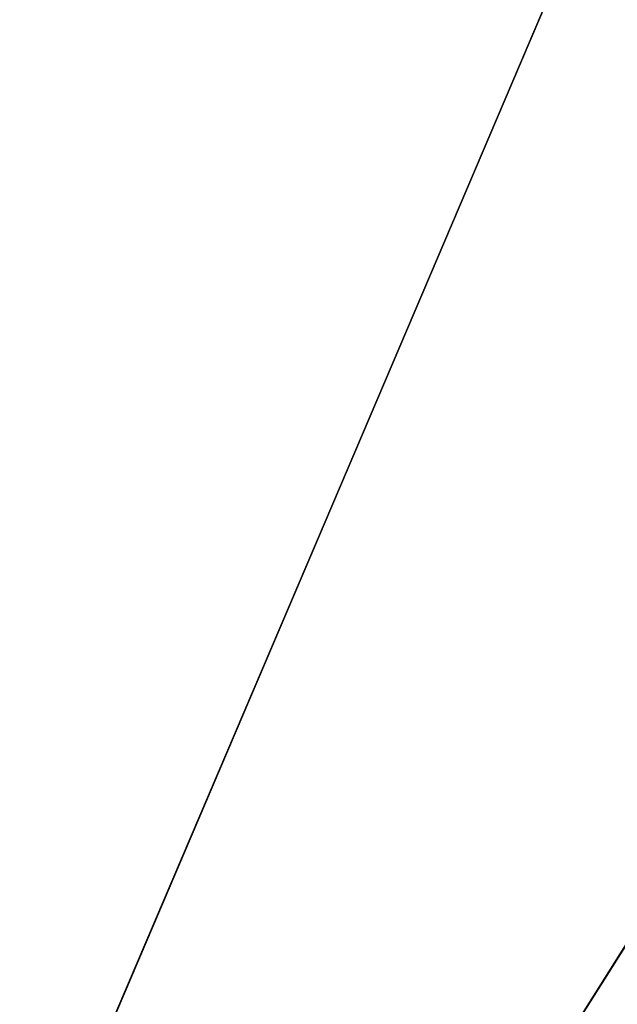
# Model space of a CAD drawing. Extents: x 604 to 1164, y 0 to 1306.
# Tile 245 of 256: x 922 to 948, y 378 to 421. Entities that reach past the tile are written whole.
import ezdxf

# ---------------------------------------------------------------- set-up
doc = ezdxf.new("R2010")
doc.units = 0
doc.header["$LTSCALE"] = 25.4
doc.layers.get('0').update_dxf_attribs({"color": 13, "linetype": 'CONTINUOUS'})

# ---------------------------------------------------------------- blocks, each defined once
blk = doc.blocks.new('MIST-8942_STL')
at = {"color": 7}
for p, q in [((381.499, 4.65, 796.005), (283.508, 4.65, 1026)), ((283.508, 4.65, 1026), (417.124, 4.65, 814.702)), ((381.499, 4.65, 796.005), (283.508, 4.65, 1026)), ((283.508, 4.65, 1026), (417.124, 4.65, 814.702))]:
    blk.add_line(p, q, dxfattribs=at)
mesh = blk.add_polyface(dxfattribs=at)
corners = [(283.508, 4.65, 1026), (417.124, 4.65, 814.702), (381.499, 4.65, 796.005)]
mesh.append_faces([[corners[k] for k in face] for face in [(0, 1, 2)]], dxfattribs={"color": 7})
mesh = blk.add_polyface(dxfattribs=at)
corners = [(283.508, 4.65, 1026), (381.499, 4.65, 796.005), (343.336, 4.65, 783.265)]
mesh.append_faces([[corners[k] for k in face] for face in [(0, 1, 2)]], dxfattribs={"color": 7})
mesh = blk.add_polyface(dxfattribs=at)
corners = [(283.508, 4.65, 1026), (343.336, 4.65, 783.265), (303.624, 4.65, 776.811)]
mesh.append_faces([[corners[k] for k in face] for face in [(0, 1, 2)]], dxfattribs={"color": 7})
mesh = blk.add_polyface(dxfattribs=at)
corners = [(283.508, 4.65, 1026), (500.014, 4.65, 901), (477.159, 4.65, 867.889)]
mesh.append_faces([[corners[k] for k in face] for face in [(0, 1, 2)]], dxfattribs={"color": 7})
mesh = blk.add_polyface(dxfattribs=at)
corners = [(283.508, 4.65, 1026), (477.159, 4.65, 867.889), (449.288, 4.65, 838.872)]
mesh.append_faces([[corners[k] for k in face] for face in [(0, 1, 2)]], dxfattribs={"color": 7})
mesh = blk.add_polyface(dxfattribs=at)
corners = [(283.508, 4.65, 1026), (449.288, 4.65, 838.872), (417.124, 4.65, 814.702)]
mesh.append_faces([[corners[k] for k in face] for face in [(0, 1, 2)]], dxfattribs={"color": 7})
mesh = blk.add_polyface(dxfattribs=at)
corners = [(283.508, 4.65, 1026), (517.262, 4.65, 937.349), (500.014, 4.65, 901)]
mesh.append_faces([[corners[k] for k in face] for face in [(0, 1, 2)]], dxfattribs={"color": 7})

msp = doc.modelspace()

# ---------------------------------------------------------------- block references
at = {"color": 0, "extrusion": (0, -1, -3.82857e-16)}
msp.add_blockref('MIST-8942_STL', (600.607, 682.573, -1306), dxfattribs=at)

doc.saveas('drawing.dxf')
